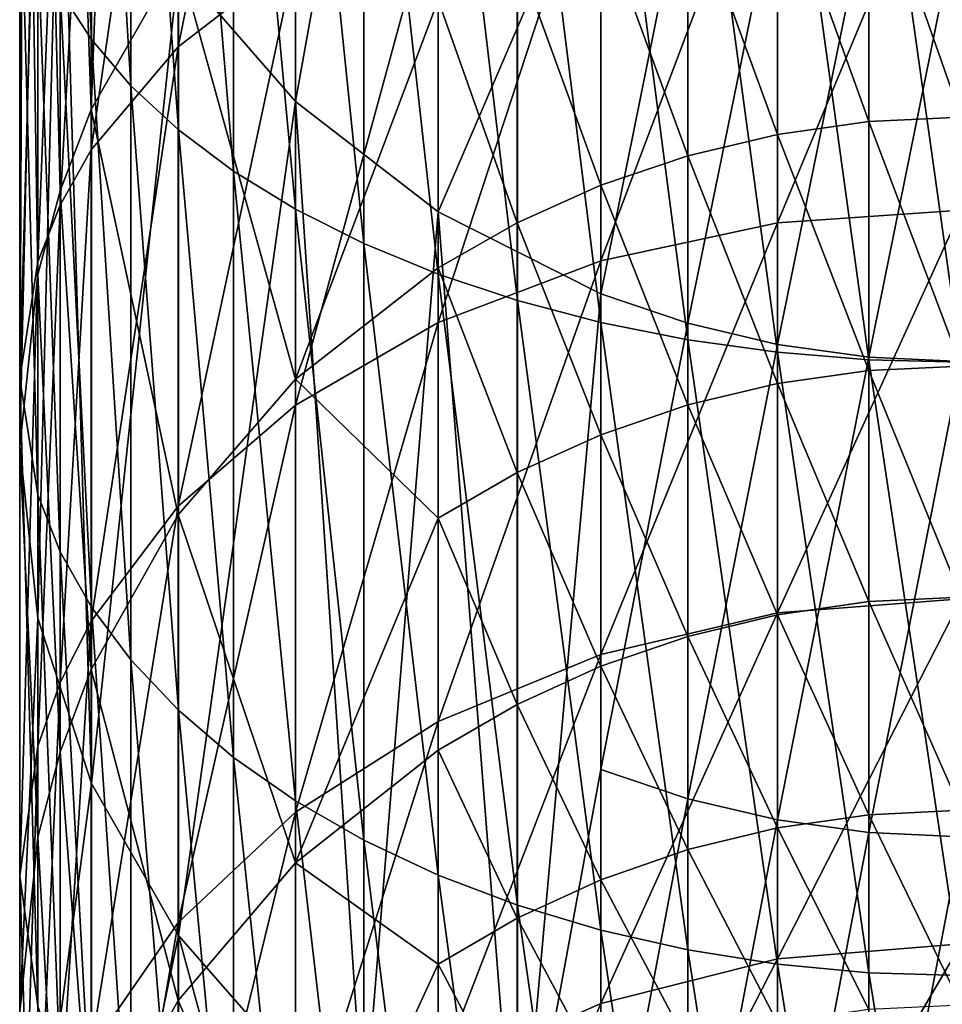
# Model space of a CAD drawing. Header units: metres. Extents: x 1237 to 1550, y -594 to -383.
# Tile 10 of 47: x 1487 to 1495, y -572 to -564. Entities that reach past the tile are written whole.
import ezdxf

# ---------------------------------------------------------------- set-up
doc = ezdxf.new("R2010")
doc.units = ezdxf.units.M

msp = doc.modelspace()

# ---------------------------------------------------------------- linework, layer by layer
at = {"layer": 'None'}
for points in [[(1488.578125, -563.515991, -327.175415), (1487.88501, -564.728943, -326.716858), (1488.199707, -556.329712, -305.657715)], [(1488.199707, -556.329712, -305.657715), (1487.88501, -564.728943, -326.716858), (1487.88501, -556.957275, -305.436523)], [(1487.88501, -564.728943, -326.716858), (1487.637085, -557.610901, -305.206146), (1487.88501, -556.957275, -305.436523)], [(1488.578613, -563.594177, -303.09729), (1489.511475, -564.666077, -302.719513), (1489.511475, -557.436462, -281.443909)], [(1489.511475, -564.666077, -302.719513), (1490.648193, -558.322876, -281.153809), (1489.511475, -557.436462, -281.443909)], [(1487.637085, -565.377197, -326.471771), (1487.458374, -558.284241, -304.968811), (1487.637085, -557.610901, -305.206146)], [(1487.88501, -564.728943, -326.716858), (1487.637085, -565.377197, -326.471771), (1487.637085, -557.610901, -305.206146)], [(1487.458374, -566.045044, -326.219269), (1487.350342, -558.970947, -304.726776), (1487.458374, -558.284241, -304.968811)], [(1487.637085, -565.377197, -326.471771), (1487.458374, -566.045044, -326.219269), (1487.458374, -558.284241, -304.968811)], [(1490.648193, -565.545654, -302.409485), (1490.648193, -558.322876, -281.153809), (1489.511475, -564.666077, -302.719513)], [(1490.648193, -565.545654, -302.409485), (1491.944946, -562.530334, -291.579102), (1490.648193, -558.322876, -281.153809)], [(1487.458374, -566.045044, -326.219269), (1487.314331, -567.413757, -325.701843), (1487.350342, -558.970947, -304.726776)], [(1487.314331, -567.413757, -325.701843), (1487.314331, -559.664307, -304.482422), (1487.350342, -558.970947, -304.726776)], [(1487.637451, -563.786316, -481.92569), (1487.637451, -559.015503, -484.785065), (1487.885376, -564.171326, -482.501892)], [(1487.637451, -559.015503, -484.785065), (1487.885376, -559.342163, -485.39621), (1487.885376, -564.171326, -482.501892)], [(1487.885376, -564.171326, -482.501892), (1487.885376, -559.342163, -485.39621), (1488.200195, -564.540955, -483.055115)], [(1487.885376, -559.342163, -485.39621), (1488.200195, -559.655823, -485.983002), (1488.200195, -564.540955, -483.055115)], [(1489.510864, -563.508057, -472.829681), (1489.510864, -559.630188, -475.705597), (1488.578125, -564.229126, -473.708282)], [(1489.510864, -559.630188, -475.705597), (1488.578125, -560.261658, -476.650665), (1488.578125, -564.229126, -473.708282)], [(1487.314331, -559.664307, -304.482422), (1487.314331, -567.413757, -325.701843), (1487.458496, -561.044312, -303.996002)], [(1488.200195, -564.540955, -483.055115), (1488.200195, -559.655823, -485.983002), (1488.578613, -564.891663, -483.580017)], [(1488.200195, -559.655823, -485.983002), (1488.578613, -559.953369, -486.539764), (1488.578613, -564.891663, -483.580017)], [(1488.578613, -564.891663, -483.580017), (1488.578613, -559.953369, -486.539764), (1489.017212, -565.220093, -484.071533)], [(1488.578613, -559.953369, -486.539764), (1489.017212, -560.232056, -487.061096), (1489.017212, -565.220093, -484.071533)], [(1488.578125, -564.229126, -473.708282), (1488.578125, -560.261658, -476.650665), (1487.88501, -565.051758, -474.710693)], [(1488.578125, -560.261658, -476.650665), (1487.88501, -560.982056, -477.728851), (1487.88501, -565.051758, -474.710693)], [(1489.017212, -565.220093, -484.071533), (1489.017212, -560.232056, -487.061096), (1489.511475, -565.523071, -484.524963)], [(1489.017212, -560.232056, -487.061096), (1489.511475, -560.489136, -487.542053), (1489.511475, -565.523071, -484.524963)], [(1489.511475, -565.523071, -484.524963), (1489.511475, -560.489136, -487.542053), (1490.057007, -565.797668, -484.935913)], [(1489.511475, -560.489136, -487.542053), (1490.057007, -560.722107, -487.977936), (1490.057007, -565.797668, -484.935913)], [(1490.057007, -565.797668, -484.935913), (1490.057007, -560.722107, -487.977936), (1490.648193, -566.041199, -485.300415)], [(1490.057007, -560.722107, -487.977936), (1490.648193, -560.928772, -488.364563), (1490.648193, -566.041199, -485.300415)], [(1490.648193, -566.041199, -485.300415), (1490.648193, -560.928772, -488.364563), (1491.279541, -566.251404, -485.61499)], [(1490.648193, -560.928772, -488.364563), (1491.279541, -561.107117, -488.698212), (1491.279541, -566.251404, -485.61499)], [(1487.314331, -567.413757, -325.701843), (1487.458496, -568.78241, -325.184387), (1487.458496, -561.044312, -303.996002)], [(1487.458496, -561.044312, -303.996002), (1487.458496, -568.78241, -325.184387), (1487.637451, -561.717712, -303.758698)], [(1487.88501, -565.051758, -474.710693), (1487.88501, -560.982056, -477.728851), (1487.637085, -565.491394, -475.246399)], [(1487.88501, -560.982056, -477.728851), (1487.637085, -561.367065, -478.305084), (1487.637085, -565.491394, -475.246399)], [(1491.279541, -566.251404, -485.61499), (1491.279541, -561.107117, -488.698212), (1491.944946, -566.426208, -485.876587)], [(1491.279541, -561.107117, -488.698212), (1491.944946, -561.255432, -488.975677), (1491.944946, -566.426208, -485.876587)], [(1491.944946, -566.426208, -485.876587), (1491.944946, -561.255432, -488.975677), (1492.638062, -566.563904, -486.082703)], [(1491.944946, -561.255432, -488.975677), (1492.638062, -561.372253, -489.194305), (1492.638062, -566.563904, -486.082703)], [(1487.637085, -565.491394, -475.246399), (1487.637085, -561.367065, -478.305084), (1487.458374, -565.944336, -475.79834)], [(1487.637085, -561.367065, -478.305084), (1487.458374, -561.763794, -478.898773), (1487.458374, -565.944336, -475.79834)], [(1492.638062, -566.563904, -486.082703), (1492.638062, -561.372253, -489.194305), (1493.352051, -566.663208, -486.231323)], [(1492.638062, -561.372253, -489.194305), (1493.352051, -561.456543, -489.351959), (1493.352051, -566.663208, -486.231323)], [(1493.352051, -566.663208, -486.231323), (1493.352051, -561.456543, -489.351959), (1494.080078, -566.723206, -486.321045)], [(1493.352051, -561.456543, -489.351959), (1494.080078, -561.507385, -489.447113), (1494.080078, -566.723206, -486.321045)], [(1494.080078, -566.723206, -486.321045), (1494.080078, -561.507385, -489.447113), (1494.814331, -566.743225, -486.350983)], [(1494.080078, -561.507385, -489.447113), (1494.814331, -561.524414, -489.478882), (1494.814331, -566.743225, -486.350983)], [(1487.458496, -568.78241, -325.184387), (1487.885376, -570.098511, -324.686829), (1487.637451, -561.717712, -303.758698)], [(1487.637451, -561.717712, -303.758698), (1487.885376, -570.098511, -324.686829), (1487.885376, -562.371277, -303.52832)], [(1487.458374, -565.944336, -475.79834), (1487.458374, -561.763794, -478.898773), (1487.314331, -566.87262, -476.929443)], [(1487.458374, -561.763794, -478.898773), (1487.314331, -562.576721, -480.115417), (1487.314331, -566.87262, -476.929443)], [(1494.814331, -565.531921, -468.034027), (1494.814331, -562.11438, -471.13147), (1493.351074, -565.63385, -468.135925)], [(1494.814331, -562.11438, -471.13147), (1493.351074, -562.205811, -471.242889), (1493.351074, -565.63385, -468.135925)], [(1493.351074, -565.63385, -468.135925), (1493.351074, -562.205811, -471.242889), (1491.944092, -565.935608, -468.437744)], [(1493.351074, -562.205811, -471.242889), (1491.944092, -562.476563, -471.572815), (1491.944092, -565.935608, -468.437744)], [(1487.885376, -570.098511, -324.686829), (1488.578613, -563.594177, -303.09729), (1487.885376, -562.371277, -303.52832)], [(1489.510864, -562.45282, -327.577362), (1489.510864, -566.878479, -340.133942), (1488.578125, -563.515991, -327.175415)], [(1490.647339, -563.856812, -334.140747), (1489.510864, -566.878479, -340.133942), (1489.510864, -562.45282, -327.577362)], [(1491.944092, -565.935608, -468.437744), (1491.944092, -562.476563, -471.572815), (1490.647339, -566.425781, -468.927856)], [(1491.944092, -562.476563, -471.572815), (1490.647339, -562.916321, -472.108612), (1490.647339, -566.425781, -468.927856)], [(1491.944946, -566.199219, -302.179138), (1491.944946, -562.530334, -291.579102), (1490.648193, -565.545654, -302.409485)], [(1492.638062, -562.765076, -291.499359), (1491.944946, -562.530334, -291.579102), (1491.944946, -566.199219, -302.179138)], [(1487.314331, -566.87262, -476.929443), (1487.314331, -562.576721, -480.115417), (1487.458496, -567.800903, -478.060516)], [(1487.314331, -562.576721, -480.115417), (1487.458496, -563.389648, -481.332031), (1487.458496, -567.800903, -478.060516)], [(1494.814331, -562.664612, -334.560944), (1494.814331, -564.790527, -340.81723), (1494.079102, -562.698669, -334.54892)], [(1492.638062, -566.432983, -302.096741), (1492.638062, -562.765076, -291.499359), (1491.944946, -566.199219, -302.179138)], [(1493.352051, -562.934326, -291.441833), (1492.638062, -562.765076, -291.499359), (1492.638062, -566.432983, -302.096741)], [(1494.079102, -562.698669, -334.54892), (1494.079102, -564.82489, -340.806), (1493.351074, -562.800537, -334.513031)], [(1494.814331, -564.790527, -340.81723), (1494.079102, -564.82489, -340.806), (1494.079102, -562.698669, -334.54892)], [(1493.351074, -562.800537, -334.513031), (1493.351074, -564.92749, -340.7724), (1492.637085, -562.969238, -334.453583)], [(1494.079102, -564.82489, -340.806), (1493.351074, -564.92749, -340.7724), (1493.351074, -562.800537, -334.513031)], [(1490.647339, -566.425781, -468.927856), (1490.647339, -562.916321, -472.108612), (1489.510864, -567.085327, -469.587433)], [(1490.647339, -562.916321, -472.108612), (1489.510864, -563.508057, -472.829681), (1489.510864, -567.085327, -469.587433)], [(1492.637085, -562.969238, -334.453583), (1492.637085, -565.097473, -340.716766), (1491.944092, -563.203064, -334.371155)], [(1493.351074, -564.92749, -340.7724), (1492.637085, -565.097473, -340.716766), (1492.637085, -562.969238, -334.453583)], [(1493.352051, -566.601624, -302.037323), (1493.352051, -562.934326, -291.441833), (1492.638062, -566.432983, -302.096741)], [(1494.080078, -563.036499, -291.407104), (1493.352051, -562.934326, -291.441833), (1493.352051, -566.601624, -302.037323)], [(1494.080078, -566.703369, -302.001465), (1494.080078, -563.036499, -291.407104), (1493.352051, -566.601624, -302.037323)], [(1494.814331, -563.070557, -291.395538), (1494.080078, -563.036499, -291.407104), (1494.080078, -566.703369, -302.001465)], [(1494.814331, -566.737366, -301.989471), (1494.814331, -563.070557, -291.395538), (1494.080078, -566.703369, -302.001465)], [(1491.944092, -563.203064, -334.371155), (1491.944092, -565.333191, -340.639648), (1491.278687, -563.499878, -334.26651)], [(1492.637085, -565.097473, -340.716766), (1491.944092, -565.333191, -340.639648), (1491.944092, -563.203064, -334.371155)], [(1487.458496, -567.800903, -478.060516), (1487.458496, -563.389648, -481.332031), (1487.637451, -568.253845, -478.612427)], [(1487.458496, -563.389648, -481.332031), (1487.637451, -563.786316, -481.92569), (1487.637451, -568.253845, -478.612427)], [(1488.578125, -563.515991, -327.175415), (1488.578125, -567.958679, -339.780426), (1487.88501, -564.728943, -326.716858)], [(1489.510864, -567.085327, -469.587433), (1489.510864, -563.508057, -472.829681), (1488.578125, -567.889038, -470.391144)], [(1489.510864, -563.508057, -472.829681), (1488.578125, -564.229126, -473.708282), (1488.578125, -567.889038, -470.391144)], [(1489.510864, -566.878479, -340.133942), (1488.578125, -567.958679, -339.780426), (1488.578125, -563.515991, -327.175415)], [(1491.278687, -563.499878, -334.26651), (1491.278687, -565.632263, -340.541779), (1490.647339, -563.856812, -334.140747)], [(1491.944092, -565.333191, -340.639648), (1491.278687, -565.632263, -340.541779), (1491.278687, -563.499878, -334.26651)], [(1487.885376, -570.098511, -324.686829), (1488.578613, -571.31134, -324.228302), (1488.578613, -563.594177, -303.09729)], [(1488.578613, -571.31134, -324.228302), (1489.511475, -564.666077, -302.719513), (1488.578613, -563.594177, -303.09729)], [(1487.637451, -568.253845, -478.612427), (1487.637451, -563.786316, -481.92569), (1487.885376, -568.693481, -479.148132)], [(1487.637451, -563.786316, -481.92569), (1487.885376, -564.171326, -482.501892), (1487.885376, -568.693481, -479.148132)], [(1490.647339, -563.856812, -334.140747), (1490.647339, -565.991943, -340.424072), (1489.510864, -566.878479, -340.133942)], [(1491.278687, -565.632263, -340.541779), (1490.647339, -565.991943, -340.424072), (1490.647339, -563.856812, -334.140747)], [(1487.885376, -568.693481, -479.148132), (1487.885376, -564.171326, -482.501892), (1488.200195, -569.11554, -479.662445)], [(1487.885376, -564.171326, -482.501892), (1488.200195, -564.540955, -483.055115), (1488.200195, -569.11554, -479.662445)], [(1488.578125, -567.889038, -470.391144), (1488.578125, -564.229126, -473.708282), (1487.88501, -568.805969, -471.308075)], [(1488.578125, -564.229126, -473.708282), (1487.88501, -565.051758, -474.710693), (1487.88501, -568.805969, -471.308075)], [(1488.200195, -569.11554, -479.662445), (1488.200195, -564.540955, -483.055115), (1488.578613, -569.516052, -480.150452)], [(1488.200195, -564.540955, -483.055115), (1488.578613, -564.891663, -483.580017), (1488.578613, -569.516052, -480.150452)], [(1487.88501, -564.728943, -326.716858), (1487.88501, -569.191101, -339.377136), (1487.637085, -565.377197, -326.471771)], [(1488.578125, -567.958679, -339.780426), (1487.88501, -569.191101, -339.377136), (1487.88501, -564.728943, -326.716858)], [(1488.578613, -571.31134, -324.228302), (1489.511475, -572.37439, -323.826416), (1489.511475, -564.666077, -302.719513)], [(1489.511475, -572.37439, -323.826416), (1490.057007, -572.836731, -323.651611), (1489.511475, -564.666077, -302.719513)], [(1489.511475, -564.666077, -302.719513), (1490.057007, -572.836731, -323.651611), (1490.648193, -565.545654, -302.409485)], [(1494.814331, -564.790527, -340.81723), (1494.814331, -566.774597, -347.119965), (1494.079102, -564.82489, -340.806)], [(1488.578613, -569.516052, -480.150452), (1488.578613, -564.891663, -483.580017), (1489.017212, -569.891113, -480.607422)], [(1488.578613, -564.891663, -483.580017), (1489.017212, -565.220093, -484.071533), (1489.017212, -569.891113, -480.607422)], [(1494.079102, -564.82489, -340.806), (1494.079102, -566.809204, -347.109497), (1493.351074, -564.92749, -340.7724)], [(1494.814331, -566.774597, -347.119965), (1494.079102, -566.809204, -347.109497), (1494.079102, -564.82489, -340.806)], [(1493.351074, -564.92749, -340.7724), (1493.351074, -566.912537, -347.078247), (1492.637085, -565.097473, -340.716766)], [(1494.079102, -566.809204, -347.109497), (1493.351074, -566.912537, -347.078247), (1493.351074, -564.92749, -340.7724)], [(1487.88501, -568.805969, -471.308075), (1487.88501, -565.051758, -474.710693), (1487.637085, -569.296021, -471.798126)], [(1487.88501, -565.051758, -474.710693), (1487.637085, -565.491394, -475.246399), (1487.637085, -569.296021, -471.798126)], [(1492.637085, -565.097473, -340.716766), (1492.637085, -567.08374, -347.026459), (1491.944092, -565.333191, -340.639648)], [(1493.351074, -566.912537, -347.078247), (1492.637085, -567.08374, -347.026459), (1492.637085, -565.097473, -340.716766)], [(1489.017212, -569.891113, -480.607422), (1489.017212, -565.220093, -484.071533), (1489.511475, -570.237061, -481.028961)], [(1489.017212, -565.220093, -484.071533), (1489.511475, -565.523071, -484.524963), (1489.511475, -570.237061, -481.028961)], [(1491.944092, -565.333191, -340.639648), (1491.944092, -567.321106, -346.954681), (1491.278687, -565.632263, -340.541779)], [(1492.637085, -567.08374, -347.026459), (1491.944092, -567.321106, -346.954681), (1491.944092, -565.333191, -340.639648)], [(1487.637085, -565.377197, -326.471771), (1487.637085, -569.849792, -339.161591), (1487.458374, -566.045044, -326.219269)], [(1487.88501, -569.191101, -339.377136), (1487.637085, -569.849792, -339.161591), (1487.637085, -565.377197, -326.471771)], [(1487.637085, -569.296021, -471.798126), (1487.637085, -565.491394, -475.246399), (1487.458374, -569.800903, -472.303009)], [(1487.637085, -565.491394, -475.246399), (1487.458374, -565.944336, -475.79834), (1487.458374, -569.800903, -472.303009)], [(1489.511475, -570.237061, -481.028961), (1489.511475, -565.523071, -484.524963), (1490.057007, -570.550598, -481.411011)], [(1489.511475, -565.523071, -484.524963), (1490.057007, -565.797668, -484.935913), (1490.057007, -570.550598, -481.411011)], [(1490.057007, -572.836731, -323.651611), (1490.648193, -573.246765, -323.496582), (1490.648193, -565.545654, -302.409485)], [(1490.648193, -565.545654, -302.409485), (1490.648193, -573.246765, -323.496582), (1491.279541, -573.600647, -323.362793)], [(1491.279541, -573.600647, -323.362793), (1491.944946, -566.199219, -302.179138), (1490.648193, -565.545654, -302.409485)], [(1494.814331, -568.629395, -464.616486), (1494.814331, -565.531921, -468.034027), (1493.351074, -568.740784, -464.707916)], [(1494.814331, -565.531921, -468.034027), (1493.351074, -565.63385, -468.135925), (1493.351074, -568.740784, -464.707916)], [(1491.278687, -565.632263, -340.541779), (1491.278687, -567.622375, -346.863586), (1490.647339, -565.991943, -340.424072)], [(1491.944092, -567.321106, -346.954681), (1491.278687, -567.622375, -346.863586), (1491.278687, -565.632263, -340.541779)], [(1493.351074, -568.740784, -464.707916), (1493.351074, -565.63385, -468.135925), (1491.944092, -569.07074, -464.978699)], [(1493.351074, -565.63385, -468.135925), (1491.944092, -565.935608, -468.437744), (1491.944092, -569.07074, -464.978699)], [(1490.057007, -570.550598, -481.411011), (1490.057007, -565.797668, -484.935913), (1490.648193, -570.828674, -481.749908)], [(1490.057007, -565.797668, -484.935913), (1490.648193, -566.041199, -485.300415), (1490.648193, -570.828674, -481.749908)], [(1487.458374, -569.800903, -472.303009), (1487.458374, -565.944336, -475.79834), (1487.314331, -570.835571, -473.337677)], [(1487.458374, -565.944336, -475.79834), (1487.314331, -566.87262, -476.929443), (1487.314331, -570.835571, -473.337677)], [(1490.647339, -565.991943, -340.424072), (1490.647339, -567.984558, -346.754028), (1489.510864, -566.878479, -340.133942)], [(1491.944092, -569.07074, -464.978699), (1491.944092, -565.935608, -468.437744), (1490.647339, -569.606506, -465.418396)], [(1491.944092, -565.935608, -468.437744), (1490.647339, -566.425781, -468.927856), (1490.647339, -569.606506, -465.418396)], [(1491.278687, -567.622375, -346.863586), (1490.647339, -567.984558, -346.754028), (1490.647339, -565.991943, -340.424072)], [(1487.458374, -566.045044, -326.219269), (1487.458374, -570.528381, -338.939514), (1487.314331, -567.413757, -325.701843)], [(1487.637085, -569.849792, -339.161591), (1487.458374, -570.528381, -338.939514), (1487.458374, -566.045044, -326.219269)], [(1490.648193, -570.828674, -481.749908), (1490.648193, -566.041199, -485.300415), (1491.279541, -571.068726, -482.042358)], [(1490.648193, -566.041199, -485.300415), (1491.279541, -566.251404, -485.61499), (1491.279541, -571.068726, -482.042358)], [(1491.944946, -569.98761, -312.737061), (1491.944946, -566.199219, -302.179138), (1491.279541, -573.600647, -323.362793)], [(1492.638062, -566.432983, -302.096741), (1491.944946, -566.199219, -302.179138), (1491.944946, -569.98761, -312.737061)], [(1491.279541, -571.068726, -482.042358), (1491.279541, -566.251404, -485.61499), (1491.944946, -571.268311, -482.285583)], [(1491.279541, -566.251404, -485.61499), (1491.944946, -566.426208, -485.876587), (1491.944946, -571.268311, -482.285583)], [(1490.647339, -569.606506, -465.418396), (1490.647339, -566.425781, -468.927856), (1489.510864, -570.327576, -466.010162)], [(1490.647339, -566.425781, -468.927856), (1489.510864, -567.085327, -469.587433), (1489.510864, -570.327576, -466.010162)], [(1491.944946, -571.268311, -482.285583), (1491.944946, -566.426208, -485.876587), (1492.638062, -571.425537, -482.477173)], [(1491.944946, -566.426208, -485.876587), (1492.638062, -566.563904, -486.082703), (1492.638062, -571.425537, -482.477173)], [(1492.638062, -570.220398, -312.652039), (1492.638062, -566.432983, -302.096741), (1491.944946, -569.98761, -312.737061)], [(1493.352051, -566.601624, -302.037323), (1492.638062, -566.432983, -302.096741), (1492.638062, -570.220398, -312.652039)], [(1492.638062, -571.425537, -482.477173), (1492.638062, -566.563904, -486.082703), (1493.352051, -571.53894, -482.615356)], [(1492.638062, -566.563904, -486.082703), (1493.352051, -566.663208, -486.231323), (1493.352051, -571.53894, -482.615356)], [(1493.352051, -570.388367, -312.590729), (1493.352051, -566.601624, -302.037323), (1492.638062, -570.220398, -312.652039)], [(1494.080078, -566.703369, -302.001465), (1493.352051, -566.601624, -302.037323), (1493.352051, -570.388367, -312.590729)], [(1493.352051, -571.53894, -482.615356), (1493.352051, -566.663208, -486.231323), (1494.080078, -571.607422, -482.698792)], [(1493.352051, -566.663208, -486.231323), (1494.080078, -566.723206, -486.321045), (1494.080078, -571.607422, -482.698792)], [(1494.080078, -570.489685, -312.553711), (1494.080078, -566.703369, -302.001465), (1493.352051, -570.388367, -312.590729)], [(1494.814331, -566.774597, -347.119965), (1494.814331, -568.615784, -353.465912), (1494.079102, -566.809204, -347.109497)], [(1494.814331, -566.737366, -301.989471), (1494.080078, -566.703369, -302.001465), (1494.080078, -570.489685, -312.553711)], [(1494.080078, -571.607422, -482.698792), (1494.080078, -566.723206, -486.321045), (1494.814331, -571.630249, -482.726624)], [(1494.080078, -566.723206, -486.321045), (1494.814331, -566.743225, -486.350983), (1494.814331, -571.630249, -482.726624)], [(1494.814331, -570.52356, -312.541351), (1494.814331, -566.737366, -301.989471), (1494.080078, -570.489685, -312.553711)], [(1494.079102, -566.809204, -347.109497), (1494.079102, -568.650574, -353.456238), (1493.351074, -566.912537, -347.078247)], [(1494.814331, -568.615784, -353.465912), (1494.079102, -568.650574, -353.456238), (1494.079102, -566.809204, -347.109497)], [(1487.314331, -570.835571, -473.337677), (1487.314331, -566.87262, -476.929443), (1487.458496, -571.870239, -474.372345)], [(1487.314331, -566.87262, -476.929443), (1487.458496, -567.800903, -478.060516), (1487.458496, -571.870239, -474.372345)], [(1489.510864, -566.878479, -340.133942), (1489.510864, -570.732422, -352.877625), (1488.578125, -567.958679, -339.780426)], [(1489.510864, -566.878479, -340.133942), (1490.647339, -567.984558, -346.754028), (1489.510864, -570.732422, -352.877625)], [(1493.351074, -566.912537, -347.078247), (1493.351074, -568.754639, -353.427307), (1492.637085, -567.08374, -347.026459)], [(1494.079102, -568.650574, -353.456238), (1493.351074, -568.754639, -353.427307), (1493.351074, -566.912537, -347.078247)], [(1489.510864, -570.327576, -466.010162), (1489.510864, -567.085327, -469.587433), (1488.578125, -571.206177, -466.731201)], [(1489.510864, -567.085327, -469.587433), (1488.578125, -567.889038, -470.391144), (1488.578125, -571.206177, -466.731201)], [(1492.637085, -567.08374, -347.026459), (1492.637085, -568.927002, -353.379425), (1491.944092, -567.321106, -346.954681)], [(1493.351074, -568.754639, -353.427307), (1492.637085, -568.927002, -353.379425), (1492.637085, -567.08374, -347.026459)], [(1491.944092, -567.321106, -346.954681), (1491.944092, -569.165894, -353.313019), (1491.278687, -567.622375, -346.863586)], [(1492.637085, -568.927002, -353.379425), (1491.944092, -569.165894, -353.313019), (1491.944092, -567.321106, -346.954681)], [(1487.458374, -570.528381, -338.939514), (1487.314331, -571.919006, -338.484406), (1487.314331, -567.413757, -325.701843)], [(1487.314331, -567.413757, -325.701843), (1487.314331, -571.919006, -338.484406), (1487.458496, -568.78241, -325.184387)], [(1491.278687, -567.622375, -346.863586), (1491.278687, -569.469116, -353.228729), (1490.647339, -567.984558, -346.754028)], [(1491.944092, -569.165894, -353.313019), (1491.278687, -569.469116, -353.228729), (1491.278687, -567.622375, -346.863586)], [(1487.458496, -571.870239, -474.372345), (1487.458496, -567.800903, -478.060516), (1487.637451, -572.375061, -474.877197)], [(1487.458496, -567.800903, -478.060516), (1487.637451, -568.253845, -478.612427), (1487.637451, -572.375061, -474.877197)], [(1488.578125, -571.206177, -466.731201), (1488.578125, -567.889038, -470.391144), (1487.88501, -572.208557, -467.553864)], [(1488.578125, -567.889038, -470.391144), (1487.88501, -568.805969, -471.308075), (1487.88501, -572.208557, -467.553864)], [(1488.578125, -567.958679, -339.780426), (1488.578125, -571.827515, -352.573242), (1487.88501, -569.191101, -339.377136)], [(1489.510864, -570.732422, -352.877625), (1488.578125, -571.827515, -352.573242), (1488.578125, -567.958679, -339.780426)], [(1490.647339, -567.984558, -346.754028), (1490.647339, -569.83374, -353.127411), (1489.510864, -570.732422, -352.877625)], [(1491.278687, -569.469116, -353.228729), (1490.647339, -569.83374, -353.127411), (1490.647339, -567.984558, -346.754028)], [(1487.637451, -572.375061, -474.877197), (1487.637451, -568.253845, -478.612427), (1487.885376, -572.865112, -475.367218)], [(1487.637451, -568.253845, -478.612427), (1487.885376, -568.693481, -479.148132), (1487.885376, -572.865112, -475.367218)], [(1494.814331, -571.376892, -460.911774), (1494.814331, -568.629395, -464.616486), (1493.351074, -571.496704, -460.991821)], [(1494.814331, -568.629395, -464.616486), (1493.351074, -568.740784, -464.707916), (1493.351074, -571.496704, -460.991821)], [(1494.079102, -568.650574, -353.456238), (1494.079102, -570.348145, -359.842926), (1493.351074, -568.754639, -353.427307)], [(1494.814331, -568.615784, -353.465912), (1494.814331, -570.313171, -359.851807), (1494.079102, -568.650574, -353.456238)], [(1494.814331, -570.313171, -359.851807), (1494.079102, -570.348145, -359.842926), (1494.079102, -568.650574, -353.456238)], [(1487.885376, -572.865112, -475.367218), (1487.885376, -568.693481, -479.148132), (1488.200195, -573.335571, -475.837677)], [(1487.885376, -568.693481, -479.148132), (1488.200195, -569.11554, -479.662445), (1488.200195, -573.335571, -475.837677)], [(1487.314331, -571.919006, -338.484406), (1487.458496, -573.309692, -338.029297), (1487.458496, -568.78241, -325.184387)], [(1487.458496, -568.78241, -325.184387), (1487.458496, -573.309692, -338.029297), (1487.885376, -570.098511, -324.686829)], [(1487.88501, -572.208557, -467.553864), (1487.88501, -568.805969, -471.308075), (1487.637085, -572.744324, -467.9935)], [(1487.88501, -568.805969, -471.308075), (1487.637085, -569.296021, -471.798126), (1487.637085, -572.744324, -467.9935)], [(1493.351074, -571.496704, -460.991821), (1493.351074, -568.740784, -464.707916), (1491.944092, -571.851624, -461.228973)], [(1493.351074, -568.740784, -464.707916), (1491.944092, -569.07074, -464.978699), (1491.944092, -571.851624, -461.228973)], [(1493.351074, -568.754639, -353.427307), (1493.351074, -570.452881, -359.816345), (1492.637085, -568.927002, -353.379425)], [(1494.079102, -570.348145, -359.842926), (1493.351074, -570.452881, -359.816345), (1493.351074, -568.754639, -353.427307)], [(1492.637085, -568.927002, -353.379425), (1492.637085, -570.626221, -359.772369), (1491.944092, -569.165894, -353.313019)], [(1493.351074, -570.452881, -359.816345), (1492.637085, -570.626221, -359.772369), (1492.637085, -568.927002, -353.379425)], [(1488.200195, -573.335571, -475.837677), (1488.200195, -569.11554, -479.662445), (1488.578613, -573.781982, -476.284088)], [(1488.200195, -569.11554, -479.662445), (1488.578613, -569.516052, -480.150452), (1488.578613, -573.781982, -476.284088)], [(1491.944092, -571.851624, -461.228973), (1491.944092, -569.07074, -464.978699), (1490.647339, -572.427917, -461.614044)], [(1491.944092, -569.07074, -464.978699), (1490.647339, -569.606506, -465.418396), (1490.647339, -572.427917, -461.614044)], [(1487.88501, -569.191101, -339.377136), (1487.88501, -573.076904, -352.226013), (1487.637085, -569.849792, -339.161591)], [(1488.578125, -571.827515, -352.573242), (1487.88501, -573.076904, -352.226013), (1487.88501, -569.191101, -339.377136)], [(1491.944092, -569.165894, -353.313019), (1491.944092, -570.866577, -359.711395), (1491.278687, -569.469116, -353.228729)], [(1492.637085, -570.626221, -359.772369), (1491.944092, -570.866577, -359.711395), (1491.944092, -569.165894, -353.313019)], [(1487.637085, -572.744324, -467.9935), (1487.637085, -569.296021, -471.798126), (1487.458374, -573.296204, -468.446472)], [(1487.637085, -569.296021, -471.798126), (1487.458374, -569.800903, -472.303009), (1487.458374, -573.296204, -468.446472)], [(1488.578613, -573.781982, -476.284088), (1488.578613, -569.516052, -480.150452), (1489.017212, -574.200012, -476.702087)], [(1488.578613, -569.516052, -480.150452), (1489.017212, -569.891113, -480.607422), (1489.017212, -574.200012, -476.702087)], [(1491.278687, -569.469116, -353.228729), (1491.278687, -571.171631, -359.633972), (1490.647339, -569.83374, -353.127411)], [(1491.944092, -570.866577, -359.711395), (1491.278687, -571.171631, -359.633972), (1491.278687, -569.469116, -353.228729)], [(1490.647339, -572.427917, -461.614044), (1490.647339, -569.606506, -465.418396), (1489.510864, -573.203491, -462.132263)], [(1490.647339, -569.606506, -465.418396), (1489.510864, -570.327576, -466.010162), (1489.510864, -573.203491, -462.132263)], [(1487.458374, -573.296204, -468.446472), (1487.458374, -569.800903, -472.303009), (1487.314331, -574.427307, -469.374756)], [(1487.458374, -569.800903, -472.303009), (1487.314331, -570.835571, -473.337677), (1487.314331, -574.427307, -469.374756)], [(1489.510864, -570.732422, -352.877625), (1490.647339, -569.83374, -353.127411), (1490.647339, -571.538391, -359.540894)], [(1490.647339, -569.83374, -353.127411), (1491.278687, -571.171631, -359.633972), (1490.647339, -571.538391, -359.540894)], [(1487.637085, -569.849792, -339.161591), (1487.637085, -573.744629, -352.040436), (1487.458374, -570.528381, -338.939514)], [(1487.88501, -573.076904, -352.226013), (1487.637085, -573.744629, -352.040436), (1487.637085, -569.849792, -339.161591)], [(1489.017212, -574.200012, -476.702087), (1489.017212, -569.891113, -480.607422), (1489.511475, -574.585571, -477.087708)], [(1489.017212, -569.891113, -480.607422), (1489.511475, -570.237061, -481.028961), (1489.511475, -574.585571, -477.087708)], [(1491.944946, -573.894958, -323.251526), (1491.944946, -569.98761, -312.737061), (1491.279541, -573.600647, -323.362793)], [(1492.638062, -570.220398, -312.652039), (1491.944946, -569.98761, -312.737061), (1491.944946, -573.894958, -323.251526)], [(1487.458496, -573.309692, -338.029297), (1487.885376, -574.646851, -337.591705), (1487.885376, -570.098511, -324.686829)], [(1487.885376, -570.098511, -324.686829), (1487.885376, -574.646851, -337.591705), (1488.578613, -571.31134, -324.228302)], [(1492.638062, -574.126831, -323.163879), (1492.638062, -570.220398, -312.652039), (1491.944946, -573.894958, -323.251526)], [(1493.352051, -570.388367, -312.590729), (1492.638062, -570.220398, -312.652039), (1492.638062, -574.126831, -323.163879)], [(1489.511475, -574.585571, -477.087708), (1489.511475, -570.237061, -481.028961), (1490.057007, -574.935059, -477.437164)], [(1489.511475, -570.237061, -481.028961), (1490.057007, -570.550598, -481.411011), (1490.057007, -574.935059, -477.437164)], [(1489.510864, -573.203491, -462.132263), (1489.510864, -570.327576, -466.010162), (1488.578125, -574.14856, -462.763733)], [(1489.510864, -570.327576, -466.010162), (1488.578125, -571.206177, -466.731201), (1488.578125, -574.14856, -462.763733)], [(1494.079102, -570.348145, -359.842926), (1494.079102, -571.901062, -366.266327), (1493.351074, -570.452881, -359.816345)], [(1494.814331, -570.313171, -359.851807), (1494.814331, -571.865845, -366.274414), (1494.079102, -570.348145, -359.842926)], [(1494.814331, -571.865845, -366.274414), (1494.079102, -571.901062, -366.266327), (1494.079102, -570.348145, -359.842926)], [(1493.351074, -570.452881, -359.816345), (1493.351074, -572.006287, -366.242157), (1492.637085, -570.626221, -359.772369)], [(1493.352051, -574.294067, -323.100677), (1493.352051, -570.388367, -312.590729), (1492.638062, -574.126831, -323.163879)], [(1494.079102, -571.901062, -366.266327), (1493.351074, -572.006287, -366.242157), (1493.351074, -570.452881, -359.816345)], [(1494.080078, -570.489685, -312.553711), (1493.352051, -570.388367, -312.590729), (1493.352051, -574.294067, -323.100677)], [(1487.458374, -570.528381, -338.939514), (1487.458374, -574.432556, -351.849243), (1487.314331, -571.919006, -338.484406)], [(1487.637085, -573.744629, -352.040436), (1487.458374, -574.432556, -351.849243), (1487.458374, -570.528381, -338.939514)], [(1494.080078, -574.394958, -323.0625), (1494.080078, -570.489685, -312.553711), (1493.352051, -574.294067, -323.100677)], [(1494.814331, -570.52356, -312.541351), (1494.080078, -570.489685, -312.553711), (1494.080078, -574.394958, -323.0625)], [(1494.814331, -574.42865, -323.049774), (1494.814331, -570.52356, -312.541351), (1494.080078, -574.394958, -323.0625)], [(1490.057007, -574.935059, -477.437164), (1490.057007, -570.550598, -481.411011), (1490.648193, -575.245056, -477.747162)], [(1490.057007, -570.550598, -481.411011), (1490.648193, -570.828674, -481.749908), (1490.648193, -575.245056, -477.747162)], [(1492.637085, -570.626221, -359.772369), (1492.637085, -572.180603, -366.202087), (1491.944092, -570.866577, -359.711395)], [(1493.351074, -572.006287, -366.242157), (1492.637085, -572.180603, -366.202087), (1492.637085, -570.626221, -359.772369)], [(1489.510864, -570.732422, -352.877625), (1489.510864, -574.006897, -365.782349), (1488.578125, -571.827515, -352.573242)], [(1490.647339, -571.538391, -359.540894), (1489.510864, -574.006897, -365.782349), (1489.510864, -570.732422, -352.877625)], [(1487.314331, -574.427307, -469.374756), (1487.314331, -570.835571, -473.337677), (1487.458496, -575.558411, -470.303009)], [(1487.314331, -570.835571, -473.337677), (1487.458496, -571.870239, -474.372345), (1487.458496, -575.558411, -470.303009)], [(1490.648193, -575.245056, -477.747162), (1490.648193, -570.828674, -481.749908), (1491.279541, -575.512573, -478.014709)], [(1490.648193, -570.828674, -481.749908), (1491.279541, -571.068726, -482.042358), (1491.279541, -575.512573, -478.014709)], [(1491.944092, -570.866577, -359.711395), (1491.944092, -572.422302, -366.146545), (1491.278687, -571.171631, -359.633972)], [(1492.637085, -572.180603, -366.202087), (1491.944092, -572.422302, -366.146545), (1491.944092, -570.866577, -359.711395)], [(1491.279541, -575.512573, -478.014709), (1491.279541, -571.068726, -482.042358), (1491.944946, -575.735046, -478.237183)], [(1491.279541, -571.068726, -482.042358), (1491.944946, -571.268311, -482.285583), (1491.944946, -575.735046, -478.237183)], [(1488.578125, -574.14856, -462.763733), (1488.578125, -571.206177, -466.731201), (1487.88501, -575.226746, -463.484161)], [(1488.578125, -571.206177, -466.731201), (1487.88501, -572.208557, -467.553864), (1487.88501, -575.226746, -463.484161)], [(1490.647339, -571.538391, -359.540894), (1491.278687, -571.171631, -359.633972), (1491.278687, -572.729004, -366.07605)], [(1491.278687, -571.171631, -359.633972), (1491.944092, -572.422302, -366.146545), (1491.278687, -572.729004, -366.07605)], [(1487.885376, -574.646851, -337.591705), (1488.578613, -575.879211, -337.188416), (1488.578613, -571.31134, -324.228302)], [(1489.511475, -574.740356, -330.304779), (1489.511475, -572.37439, -323.826416), (1488.578613, -571.31134, -324.228302)], [(1488.578613, -571.31134, -324.228302), (1488.578613, -575.879211, -337.188416), (1489.511475, -574.740356, -330.304779)], [(1491.944946, -575.735046, -478.237183), (1491.944946, -571.268311, -482.285583), (1492.638062, -575.910339, -478.412445)], [(1491.944946, -571.268311, -482.285583), (1492.638062, -571.425537, -482.477173), (1492.638062, -575.910339, -478.412445)], [(1494.814331, -573.747986, -456.955566), (1494.814331, -571.376892, -460.911774), (1493.351074, -573.875122, -457.023499)], [(1494.814331, -571.376892, -460.911774), (1493.351074, -571.496704, -460.991821), (1493.351074, -573.875122, -457.023499)], [(1492.638062, -575.910339, -478.412445), (1492.638062, -571.425537, -482.477173), (1493.352051, -576.036743, -478.538849)], [(1492.638062, -571.425537, -482.477173), (1493.352051, -571.53894, -482.615356), (1493.352051, -576.036743, -478.538849)], [(1490.647339, -573.097839, -365.991272), (1489.510864, -574.006897, -365.782349), (1490.647339, -571.538391, -359.540894)], [(1491.278687, -572.729004, -366.07605), (1490.647339, -573.097839, -365.991272), (1490.647339, -571.538391, -359.540894)], [(1493.351074, -573.875122, -457.023499), (1493.351074, -571.496704, -460.991821), (1491.944092, -574.251526, -457.224701)], [(1493.351074, -571.496704, -460.991821), (1491.944092, -571.851624, -461.228973), (1491.944092, -574.251526, -457.224701)], [(1493.352051, -576.036743, -478.538849), (1493.352051, -571.53894, -482.615356), (1494.080078, -576.113037, -478.615143)], [(1493.352051, -571.53894, -482.615356), (1494.080078, -571.607422, -482.698792), (1494.080078, -576.113037, -478.615143)], [(1494.080078, -576.113037, -478.615143), (1494.080078, -571.607422, -482.698792), (1494.814331, -576.138489, -478.640625)], [(1494.080078, -571.607422, -482.698792), (1494.814331, -571.630249, -482.726624), (1494.814331, -576.138489, -478.640625)], [(1488.578125, -571.827515, -352.573242), (1488.578125, -575.114624, -365.527771), (1487.88501, -573.076904, -352.226013)], [(1489.510864, -574.006897, -365.782349), (1488.578125, -575.114624, -365.527771), (1488.578125, -571.827515, -352.573242)], [(1491.944092, -574.251526, -457.224701), (1491.944092, -571.851624, -461.228973), (1490.647339, -574.862854, -457.551453)], [(1491.944092, -571.851624, -461.228973), (1490.647339, -572.427917, -461.614044), (1490.647339, -574.862854, -457.551453)]]:
    msp.add_3dface(points, dxfattribs=at)

doc.saveas('drawing.dxf')
